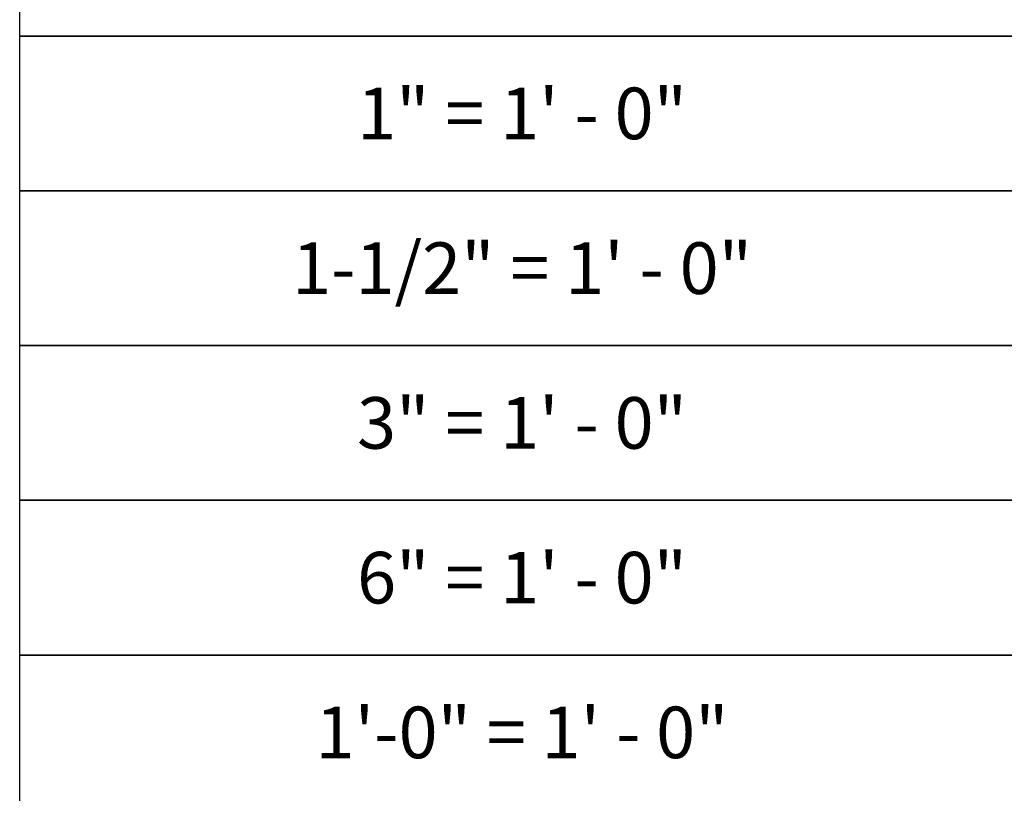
# Model space of a CAD drawing. Header units: inches. Extents: x -2078 to 109126, y -964 to 6385.
# Tile 20 of 137: x -2075 to -1617, y 632 to 992. Entities that reach past the tile are written whole.
import ezdxf

# ---------------------------------------------------------------- set-up
doc = ezdxf.new("R2010")
doc.units = ezdxf.units.IN
doc.header["$MEASUREMENT"] = 0
doc.layers.add('A-ANNO', color=2, linetype='Continuous', lineweight=5)
doc.styles.add('Jay Cad', font='arial.ttf', dxfattribs={"height": 0.125})

# ---------------------------------------------------------------- blocks, each defined once
blk = doc.blocks.new('JC-ANNO-SF')
for points in [[(0, -720), (-467.54, -720), (-467.54, -648), (0, -648)], [(0, -792), (-467.54, -792), (-467.54, -720), (0, -720)], [(0, -864), (-467.54, -864), (-467.54, -792), (0, -792)], [(0, -936), (-467.54, -936), (-467.54, -864), (0, -864)], [(0, -1008), (-467.54, -1008), (-467.54, -936), (0, -936)], [(0, -1080), (-467.54, -1080), (-467.54, -1008), (0, -1008)]]:
    blk.add_lwpolyline(points, close=True)
at = {"layer": 'A-ANNO', "char_height": 24, "attachment_point": 5, "style": 'Jay Cad'}
for s, insert in [('1" = 1\' - 0"', (-233.77, -756)), ('1-1/2" = 1\' - 0"', (-233.77, -828)), ('3" = 1\' - 0"', (-233.77, -900)), ('6" = 1\' - 0"', (-233.77, -972)), ('1\'-0" = 1\' - 0"', (-233.77, -1044))]:
    blk.add_mtext_dynamic_manual_height_columns(s, width=490.4655, gutter_width=30, heights=[0], dxfattribs=dict(at, insert=insert))

msp = doc.modelspace()

# ---------------------------------------------------------------- block references
msp.add_blockref('JC-ANNO-SF', (-1607.537, 1704.621))

doc.saveas('drawing.dxf')
